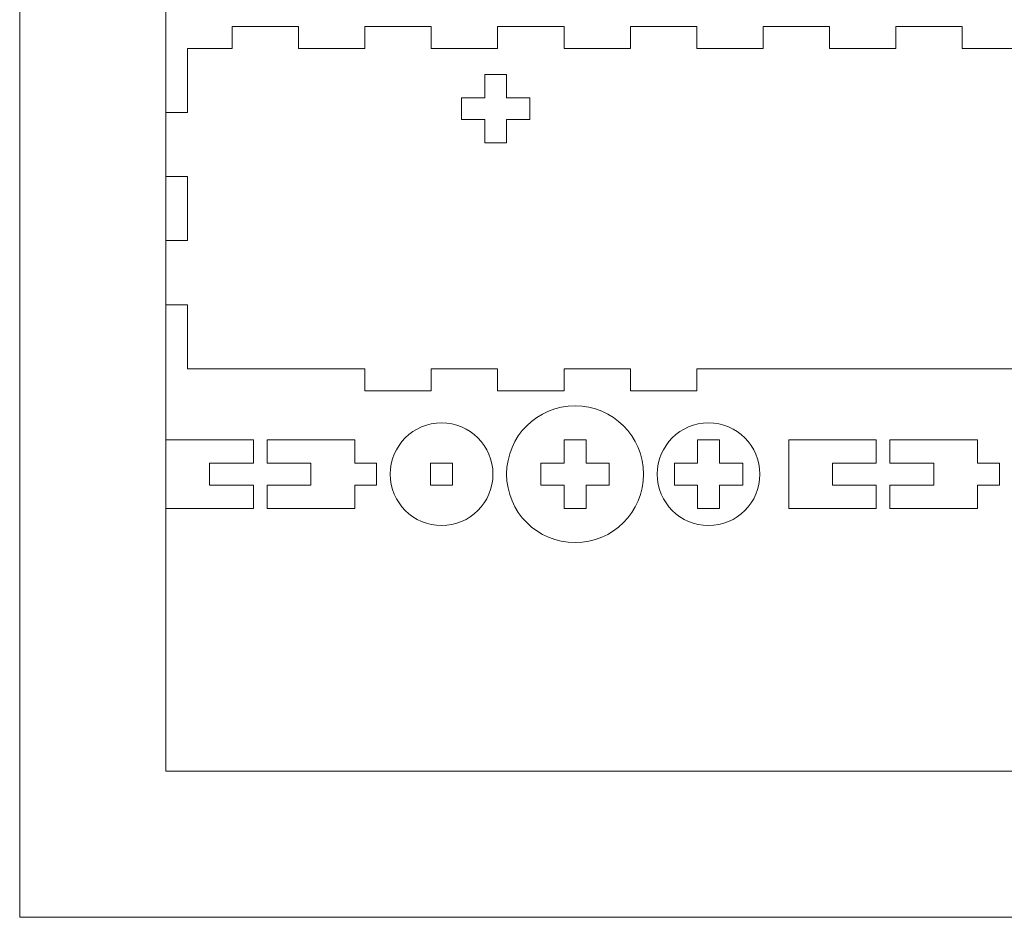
# Model space of a CAD drawing. Header units: millimetres. Extents: x -762 to 758, y -361 to 1446.
# Tile 2 of 150: x -762 to -627, y 36 to 159. Entities that reach past the tile are written whole.
import ezdxf

# ---------------------------------------------------------------- set-up
doc = ezdxf.new("R2010")
doc.units = ezdxf.units.MM
doc.header["$MEASUREMENT"] = 0
doc.layers.add('Layer 1', color=7, linetype='Continuous')

msp = doc.modelspace()

# ---------------------------------------------------------------- linework, layer by layer
at = {"layer": 'Layer 1', "color": 250, "lineweight": 9}
for points, knots in [([(-761.5629, 1446.3852), (-761.5629, 1446.3852), (758.4371, 1446.3852), (758.4371, 1446.3852), (758.4371, 1446.3852), (758.4371, 1446.3852), (758.4371, 36.3852), (758.4371, 36.3852), (758.4371, 36.3852), (758.4371, 36.3852), (-761.5629, 36.3852), (-761.5629, 36.3852), (-761.5629, 36.3852), (-761.5629, 36.3852), (-761.5629, 1446.3852), (-761.5629, 1446.3852)], [0, 0, 0, 0, 0.2, 0.2, 0.2, 0.2, 0.4, 0.4, 0.4, 0.4, 0.6, 0.6, 0.6, 0.6, 1, 1, 1, 1]), ([(-723.3811, 158.3851), (-723.3811, 158.3851), (-732.472, 158.3851), (-732.472, 158.3851), (-732.472, 158.3851), (-732.472, 158.3851), (-732.472, 155.3851), (-732.472, 155.3851), (-732.472, 155.3851), (-732.472, 155.3851), (-738.5629, 155.3851), (-738.5629, 155.3851), (-738.5629, 155.3851), (-738.5629, 155.3851), (-738.5629, 146.6101), (-738.5629, 146.6101), (-738.5629, 146.6101), (-738.5629, 146.6101), (-741.5629, 146.6101), (-741.5629, 146.6101), (-741.5629, 146.6101), (-741.5629, 146.6101), (-741.5629, 137.8351), (-741.5629, 137.8351), (-741.5629, 137.8351), (-741.5629, 137.8351), (-738.5629, 137.8351), (-738.5629, 137.8351), (-738.5629, 137.8351), (-738.5629, 137.8351), (-738.5629, 129.0601), (-738.5629, 129.0601), (-738.5629, 129.0601), (-738.5629, 129.0601), (-741.5629, 129.0601), (-741.5629, 129.0601), (-741.5629, 129.0601), (-741.5629, 129.0601), (-741.5629, 120.2851), (-741.5629, 120.2851), (-741.5629, 120.2851), (-741.5629, 120.2851), (-738.5629, 120.2851), (-738.5629, 120.2851), (-738.5629, 120.2851), (-738.5629, 120.2851), (-738.5629, 111.5101), (-738.5629, 111.5101), (-738.5629, 111.5101), (-730.5032, 111.5101), (-722.4436, 111.5101), (-714.3839, 111.5101), (-714.3839, 111.5101), (-714.3839, 111.5101), (-714.2902, 111.5101), (-714.2902, 111.5101), (-714.2902, 111.5101), (-714.2902, 111.5101), (-714.2902, 108.5101), (-714.2902, 108.5101), (-714.2902, 108.5101), (-714.2902, 108.5101), (-705.1993, 108.5101), (-705.1993, 108.5101), (-705.1993, 108.5101), (-705.1993, 108.5101), (-705.1993, 111.5101), (-705.1993, 111.5101), (-705.1993, 111.5101), (-705.1993, 111.5101), (-696.1084, 111.5101), (-696.1084, 111.5101), (-696.1084, 111.5101), (-696.1084, 111.5101), (-696.1084, 108.5101), (-696.1084, 108.5101), (-696.1084, 108.5101), (-696.1084, 108.5101), (-687.0175, 108.5101), (-687.0175, 108.5101), (-687.0175, 108.5101), (-687.0175, 108.5101), (-687.0175, 111.5101), (-687.0175, 111.5101), (-687.0175, 111.5101), (-687.0175, 111.5101), (-677.9265, 111.5101), (-677.9265, 111.5101), (-677.9265, 111.5101), (-677.9265, 111.5101), (-677.9265, 108.5101), (-677.9265, 108.5101), (-677.9265, 108.5101), (-677.9265, 108.5101), (-668.8356, 108.5101), (-668.8356, 108.5101), (-668.8356, 108.5101), (-668.8356, 108.5101), (-668.8356, 111.5101), (-668.8356, 111.5101), (-668.8356, 111.5101), (-668.8356, 111.5101), (-668.7418, 111.5101), (-668.7418, 111.5101), (-668.7418, 111.5101), (-647.5922, 111.5101), (-626.4426, 111.5101), (-605.293, 111.5101), (-605.293, 111.5101), (-605.293, 111.5101), (-605.1993, 111.5101), (-605.1993, 111.5101), (-605.1993, 111.5101), (-605.1993, 111.5101), (-605.1993, 108.5101), (-605.1993, 108.5101), (-605.1993, 108.5101), (-605.1993, 108.5101), (-596.1083, 108.5101), (-596.1083, 108.5101), (-596.1083, 108.5101), (-596.1083, 108.5101), (-596.1083, 111.5101), (-596.1083, 111.5101), (-596.1083, 111.5101), (-596.1083, 111.5101), (-587.0174, 111.5101), (-587.0174, 111.5101), (-587.0174, 111.5101), (-587.0174, 111.5101), (-587.0174, 108.5101), (-587.0174, 108.5101), (-587.0174, 108.5101), (-587.0174, 108.5101), (-577.9264, 108.5101), (-577.9264, 108.5101), (-577.9264, 108.5101), (-577.9264, 108.5101), (-577.9264, 111.5101), (-577.9264, 111.5101), (-577.9264, 111.5101), (-577.9264, 111.5101), (-567.1025, 111.5101), (-567.1025, 111.5101), (-567.1025, 111.5101), (-567.1025, 111.5101), (-567.1025, 113.4887), (-567.1025, 113.4887), (-567.1025, 113.4887), (-567.1025, 115.1804), (-565.5998, 115.7006), (-564.2899, 114.83), (-564.2899, 114.83), (-563.004, 113.9751), (-561.4775, 114.5136), (-561.4775, 116.1709), (-561.4775, 116.1709), (-561.4775, 117.8282), (-563.0039, 118.367), (-564.2899, 117.5121), (-564.2899, 117.5121), (-565.5998, 116.6414), (-567.1025, 117.1616), (-567.1025, 118.8533), (-567.1025, 118.8533), (-567.1025, 120.5452), (-565.5998, 121.0653), (-564.2899, 120.1946), (-564.2899, 120.1946), (-563.0039, 119.3397), (-561.4775, 119.8783), (-561.4775, 121.5357), (-561.4775, 121.5357), (-561.4775, 123.193), (-563.0039, 123.7317), (-564.2899, 122.8768), (-564.2899, 122.8768), (-565.5998, 122.0061), (-567.1025, 122.5263), (-567.1025, 124.2181), (-567.1025, 124.2181), (-567.1025, 125.9099), (-565.5998, 126.4301), (-564.2899, 125.5594), (-564.2899, 125.5594), (-563.0039, 124.7044), (-561.4776, 125.2431), (-561.4776, 126.9005), (-561.4776, 126.9005), (-561.4776, 128.5578), (-563.0039, 129.0965), (-564.2899, 128.2416), (-564.2899, 128.2416), (-565.5998, 127.3708), (-567.1025, 127.891), (-567.1025, 129.5828), (-567.1025, 129.5828), (-567.1025, 131.2747), (-565.5998, 131.7949), (-564.2899, 130.9241), (-564.2899, 130.9241), (-563.0039, 130.0692), (-561.4775, 130.6079), (-561.4775, 132.2652), (-561.4775, 132.2652), (-561.4775, 133.9225), (-563.0039, 134.4612), (-564.2899, 133.6063), (-564.2899, 133.6063), (-565.5998, 132.7356), (-567.1025, 133.2558), (-567.1025, 134.9476), (-567.1025, 134.9476), (-567.1025, 136.6394), (-565.5998, 137.1596), (-564.2899, 136.2889), (-564.2899, 136.2889), (-563.0039, 135.434), (-561.4775, 135.9727), (-561.4775, 137.63), (-561.4775, 137.63), (-561.4775, 139.2873), (-563.0039, 139.826), (-564.2899, 138.9711), (-564.2899, 138.9711), (-565.5998, 138.1003), (-567.1025, 138.6205), (-567.1025, 140.3124), (-567.1025, 140.3124), (-567.1025, 142.0042), (-565.5998, 142.5244), (-564.2899, 141.6536), (-564.2899, 141.6536), (-563.0039, 140.7987), (-561.4775, 141.3374), (-561.4775, 142.9947), (-561.4775, 142.9947), (-561.4775, 144.652), (-563.0039, 145.1907), (-564.2899, 144.3358), (-564.2899, 144.3358), (-565.5999, 143.4651), (-567.1025, 143.9853), (-567.1025, 145.6771), (-567.1025, 145.6771), (-567.1025, 147.3689), (-565.5998, 147.8891), (-564.2899, 147.0184), (-564.2899, 147.0184), (-563.0039, 146.1635), (-561.4775, 146.7022), (-561.4775, 148.3595), (-561.4775, 148.3595), (-561.4775, 150.0169), (-563.0039, 150.5555), (-564.2899, 149.7006), (-564.2899, 149.7006), (-565.5998, 148.8299), (-567.1025, 149.35), (-567.1025, 151.0419), (-567.1025, 151.0419), (-567.1025, 152.7336), (-565.5998, 153.2538), (-564.2899, 152.3831), (-564.2899, 152.3831), (-563.0039, 151.5282), (-561.4775, 152.067), (-561.4775, 153.7243), (-561.4775, 153.7243), (-561.4775, 155.3816), (-563.004, 155.9201), (-564.2899, 155.0652), (-564.2899, 155.0652), (-565.5998, 154.1946), (-567.1025, 154.7148), (-567.1025, 156.4065), (-567.1025, 156.4065), (-567.1025, 156.4065), (-567.1025, 158.3851), (-567.1025, 158.3851), (-567.1025, 158.3851), (-567.1025, 158.3851), (-568.8356, 158.3851), (-568.8356, 158.3851), (-568.8356, 158.3851), (-568.8356, 158.3851), (-568.8356, 155.3851), (-568.8356, 155.3851), (-568.8356, 155.3851), (-568.8356, 155.3851), (-577.9264, 155.3851), (-577.9264, 155.3851), (-577.9264, 155.3851), (-577.9264, 155.3851), (-577.9264, 158.3851), (-577.9264, 158.3851), (-577.9264, 158.3851), (-577.9264, 158.3851), (-587.0174, 158.3851), (-587.0174, 158.3851), (-587.0174, 158.3851), (-587.0174, 158.3851), (-587.0174, 155.3851), (-587.0174, 155.3851), (-587.0174, 155.3851), (-587.0174, 155.3851), (-596.1083, 155.3851), (-596.1083, 155.3851), (-596.1083, 155.3851), (-596.1083, 155.3851), (-596.1083, 158.3851), (-596.1083, 158.3851), (-596.1083, 158.3851), (-596.1083, 158.3851), (-605.1993, 158.3851), (-605.1993, 158.3851), (-605.1993, 158.3851), (-605.1993, 158.3851), (-605.1993, 155.3851), (-605.1993, 155.3851), (-605.1993, 155.3851), (-605.1993, 155.3851), (-614.2901, 155.3851), (-614.2901, 155.3851), (-614.2901, 155.3851), (-614.2901, 155.3851), (-614.2901, 158.3851), (-614.2901, 158.3851), (-614.2901, 158.3851), (-614.2901, 158.3851), (-623.381, 158.3851), (-623.381, 158.3851), (-623.381, 158.3851), (-623.381, 158.3851), (-623.381, 155.3851), (-623.381, 155.3851), (-623.381, 155.3851), (-623.381, 155.3851), (-632.472, 155.3851), (-632.472, 155.3851), (-632.472, 155.3851), (-632.472, 155.3851), (-632.472, 158.3851), (-632.472, 158.3851), (-632.472, 158.3851), (-632.472, 158.3851), (-641.5628, 158.3851), (-641.5628, 158.3851), (-641.5628, 158.3851), (-641.5628, 158.3851), (-641.5628, 155.3851), (-641.5628, 155.3851), (-641.5628, 155.3851), (-641.5628, 155.3851), (-650.6538, 155.3851), (-650.6538, 155.3851), (-650.6538, 155.3851), (-650.6538, 155.3851), (-650.6538, 158.3851), (-650.6538, 158.3851), (-650.6538, 158.3851), (-650.6538, 158.3851), (-659.7447, 158.3851), (-659.7447, 158.3851), (-659.7447, 158.3851), (-659.7447, 158.3851), (-659.7447, 155.3851), (-659.7447, 155.3851), (-659.7447, 155.3851), (-659.7447, 155.3851), (-668.8356, 155.3851), (-668.8356, 155.3851), (-668.8356, 155.3851), (-668.8356, 155.3851), (-668.8356, 158.3851), (-668.8356, 158.3851), (-668.8356, 158.3851), (-668.8356, 158.3851), (-677.9265, 158.3851), (-677.9265, 158.3851), (-677.9265, 158.3851), (-677.9265, 158.3851), (-677.9265, 155.3851), (-677.9265, 155.3851), (-677.9265, 155.3851), (-677.9265, 155.3851), (-687.0175, 155.3851), (-687.0175, 155.3851), (-687.0175, 155.3851), (-687.0175, 155.3851), (-687.0175, 158.3851), (-687.0175, 158.3851), (-687.0175, 158.3851), (-687.0175, 158.3851), (-696.1084, 158.3851), (-696.1084, 158.3851), (-696.1084, 158.3851), (-696.1084, 158.3851), (-696.1084, 155.3851), (-696.1084, 155.3851), (-696.1084, 155.3851), (-696.1084, 155.3851), (-705.1993, 155.3851), (-705.1993, 155.3851), (-705.1993, 155.3851), (-705.1993, 155.3851), (-705.1993, 158.3851), (-705.1993, 158.3851), (-705.1993, 158.3851), (-705.1993, 158.3851), (-714.2902, 158.3851), (-714.2902, 158.3851), (-714.2902, 158.3851), (-714.2902, 158.3851), (-714.2902, 155.3851), (-714.2902, 155.3851), (-714.2902, 155.3851), (-714.2902, 155.3851), (-723.3811, 155.3851), (-723.3811, 155.3851), (-723.3811, 155.3851), (-723.3811, 155.3851), (-723.3811, 158.3851), (-723.3811, 158.3851)], [0, 0, 0, 0, 0.00934579, 0.00934579, 0.00934579, 0.00934579, 0.01869159, 0.01869159, 0.01869159, 0.01869159, 0.02803738, 0.02803738, 0.02803738, 0.02803738, 0.03738318, 0.03738318, 0.03738318, 0.03738318, 0.04672897, 0.04672897, 0.04672897, 0.04672897, 0.05607477, 0.05607477, 0.05607477, 0.05607477, 0.06542056, 0.06542056, 0.06542056, 0.06542056, 0.07476636, 0.07476636, 0.07476636, 0.07476636, 0.08411215, 0.08411215, 0.08411215, 0.08411215, 0.09345794, 0.09345794, 0.09345794, 0.09345794, 0.10280374, 0.10280374, 0.10280374, 0.10280374, 0.11214953, 0.11214953, 0.11214953, 0.11214953, 0.12149533, 0.12149533, 0.12149533, 0.12149533, 0.13084112, 0.13084112, 0.13084112, 0.13084112, 0.14018692, 0.14018692, 0.14018692, 0.14018692, 0.14953271, 0.14953271, 0.14953271, 0.14953271, 0.1588785, 0.1588785, 0.1588785, 0.1588785, 0.1682243, 0.1682243, 0.1682243, 0.1682243, 0.17757009, 0.17757009, 0.17757009, 0.17757009, 0.18691589, 0.18691589, 0.18691589, 0.18691589, 0.19626168, 0.19626168, 0.19626168, 0.19626168, 0.20560748, 0.20560748, 0.20560748, 0.20560748, 0.21495327, 0.21495327, 0.21495327, 0.21495327, 0.22429907, 0.22429907, 0.22429907, 0.22429907, 0.23364486, 0.23364486, 0.23364486, 0.23364486, 0.24299065, 0.24299065, 0.24299065, 0.24299065, 0.25233645, 0.25233645, 0.25233645, 0.25233645, 0.26168224, 0.26168224, 0.26168224, 0.26168224, 0.27102804, 0.27102804, 0.27102804, 0.27102804, 0.28037383, 0.28037383, 0.28037383, 0.28037383, 0.28971963, 0.28971963, 0.28971963, 0.28971963, 0.29906542, 0.29906542, 0.29906542, 0.29906542, 0.30841121, 0.30841121, 0.30841121, 0.30841121, 0.31775701, 0.31775701, 0.31775701, 0.31775701, 0.3271028, 0.3271028, 0.3271028, 0.3271028, 0.3364486, 0.3364486, 0.3364486, 0.3364486, 0.34579439, 0.34579439, 0.34579439, 0.34579439, 0.35514019, 0.35514019, 0.35514019, 0.35514019, 0.36448598, 0.36448598, 0.36448598, 0.36448598, 0.37383178, 0.37383178, 0.37383178, 0.37383178, 0.38317757, 0.38317757, 0.38317757, 0.38317757, 0.39252336, 0.39252336, 0.39252336, 0.39252336, 0.40186916, 0.40186916, 0.40186916, 0.40186916, 0.41121495, 0.41121495, 0.41121495, 0.41121495, 0.42056075, 0.42056075, 0.42056075, 0.42056075, 0.42990654, 0.42990654, 0.42990654, 0.42990654, 0.43925234, 0.43925234, 0.43925234, 0.43925234, 0.44859813, 0.44859813, 0.44859813, 0.44859813, 0.45794393, 0.45794393, 0.45794393, 0.45794393, 0.46728972, 0.46728972, 0.46728972, 0.46728972, 0.47663551, 0.47663551, 0.47663551, 0.47663551, 0.48598131, 0.48598131, 0.48598131, 0.48598131, 0.4953271, 0.4953271, 0.4953271, 0.4953271, 0.5046729, 0.5046729, 0.5046729, 0.5046729, 0.51401869, 0.51401869, 0.51401869, 0.51401869, 0.52336449, 0.52336449, 0.52336449, 0.52336449, 0.53271028, 0.53271028, 0.53271028, 0.53271028, 0.54205607, 0.54205607, 0.54205607, 0.54205607, 0.55140187, 0.55140187, 0.55140187, 0.55140187, 0.56074766, 0.56074766, 0.56074766, 0.56074766, 0.57009346, 0.57009346, 0.57009346, 0.57009346, 0.57943925, 0.57943925, 0.57943925, 0.57943925, 0.58878505, 0.58878505, 0.58878505, 0.58878505, 0.59813084, 0.59813084, 0.59813084, 0.59813084, 0.60747664, 0.60747664, 0.60747664, 0.60747664, 0.61682243, 0.61682243, 0.61682243, 0.61682243, 0.62616822, 0.62616822, 0.62616822, 0.62616822, 0.63551402, 0.63551402, 0.63551402, 0.63551402, 0.64485981, 0.64485981, 0.64485981, 0.64485981, 0.65420561, 0.65420561, 0.65420561, 0.65420561, 0.6635514, 0.6635514, 0.6635514, 0.6635514, 0.6728972, 0.6728972, 0.6728972, 0.6728972, 0.68224299, 0.68224299, 0.68224299, 0.68224299, 0.69158879, 0.69158879, 0.69158879, 0.69158879, 0.70093458, 0.70093458, 0.70093458, 0.70093458, 0.71028037, 0.71028037, 0.71028037, 0.71028037, 0.71962617, 0.71962617, 0.71962617, 0.71962617, 0.72897196, 0.72897196, 0.72897196, 0.72897196, 0.73831776, 0.73831776, 0.73831776, 0.73831776, 0.74766355, 0.74766355, 0.74766355, 0.74766355, 0.75700935, 0.75700935, 0.75700935, 0.75700935, 0.76635514, 0.76635514, 0.76635514, 0.76635514, 0.77570093, 0.77570093, 0.77570093, 0.77570093, 0.78504673, 0.78504673, 0.78504673, 0.78504673, 0.79439252, 0.79439252, 0.79439252, 0.79439252, 0.80373832, 0.80373832, 0.80373832, 0.80373832, 0.81308411, 0.81308411, 0.81308411, 0.81308411, 0.82242991, 0.82242991, 0.82242991, 0.82242991, 0.8317757, 0.8317757, 0.8317757, 0.8317757, 0.8411215, 0.8411215, 0.8411215, 0.8411215, 0.85046729, 0.85046729, 0.85046729, 0.85046729, 0.85981308, 0.85981308, 0.85981308, 0.85981308, 0.86915888, 0.86915888, 0.86915888, 0.86915888, 0.87850467, 0.87850467, 0.87850467, 0.87850467, 0.88785047, 0.88785047, 0.88785047, 0.88785047, 0.89719626, 0.89719626, 0.89719626, 0.89719626, 0.90654206, 0.90654206, 0.90654206, 0.90654206, 0.91588785, 0.91588785, 0.91588785, 0.91588785, 0.92523364, 0.92523364, 0.92523364, 0.92523364, 0.93457944, 0.93457944, 0.93457944, 0.93457944, 0.94392523, 0.94392523, 0.94392523, 0.94392523, 0.95327103, 0.95327103, 0.95327103, 0.95327103, 0.96261682, 0.96261682, 0.96261682, 0.96261682, 0.97196262, 0.97196262, 0.97196262, 0.97196262, 0.98130841, 0.98130841, 0.98130841, 0.98130841, 1, 1, 1, 1]), ([(-697.8752, 145.635), (-697.8752, 145.635), (-701.0627, 145.635), (-701.0627, 145.635), (-701.0627, 145.635), (-701.0627, 145.635), (-701.0627, 148.635), (-701.0627, 148.635), (-701.0627, 148.635), (-701.0627, 148.635), (-697.8752, 148.635), (-697.8752, 148.635), (-697.8752, 148.635), (-697.8752, 148.635), (-697.8752, 151.8225), (-697.8752, 151.8225), (-697.8752, 151.8225), (-697.8752, 151.8225), (-694.8752, 151.8225), (-694.8752, 151.8225), (-694.8752, 151.8225), (-694.8752, 151.8225), (-694.8752, 148.635), (-694.8752, 148.635), (-694.8752, 148.635), (-694.8752, 148.635), (-691.6877, 148.635), (-691.6877, 148.635), (-691.6877, 148.635), (-691.6877, 148.635), (-691.6877, 145.635), (-691.6877, 145.635), (-691.6877, 145.635), (-691.6877, 145.635), (-694.8752, 145.635), (-694.8752, 145.635), (-694.8752, 145.635), (-694.8752, 145.635), (-694.8752, 142.4475), (-694.8752, 142.4475), (-694.8752, 142.4475), (-694.8752, 142.4475), (-697.8752, 142.4475), (-697.8752, 142.4475), (-697.8752, 142.4475), (-697.8752, 142.4475), (-697.8752, 145.635), (-697.8752, 145.635)], [0, 0, 0, 0, 0.07692308, 0.07692308, 0.07692308, 0.07692308, 0.15384615, 0.15384615, 0.15384615, 0.15384615, 0.23076923, 0.23076923, 0.23076923, 0.23076923, 0.30769231, 0.30769231, 0.30769231, 0.30769231, 0.38461538, 0.38461538, 0.38461538, 0.38461538, 0.46153846, 0.46153846, 0.46153846, 0.46153846, 0.53846154, 0.53846154, 0.53846154, 0.53846154, 0.61538462, 0.61538462, 0.61538462, 0.61538462, 0.69230769, 0.69230769, 0.69230769, 0.69230769, 0.76923077, 0.76923077, 0.76923077, 0.76923077, 0.84615385, 0.84615385, 0.84615385, 0.84615385, 1, 1, 1, 1]), ([(-685.5004, 87.6976), (-680.3228, 87.6976), (-676.1254, 91.8949), (-676.1254, 97.0726), (-676.1254, 97.0726), (-676.1254, 102.2502), (-680.3228, 106.4476), (-685.5004, 106.4476), (-685.5004, 106.4476), (-690.678, 106.4476), (-694.8754, 102.2502), (-694.8754, 97.0726), (-694.8754, 97.0726), (-694.8754, 91.8949), (-690.678, 87.6976), (-685.5004, 87.6976)], [0, 0, 0, 0, 0.2, 0.2, 0.2, 0.2, 0.4, 0.4, 0.4, 0.4, 0.6, 0.6, 0.6, 0.6, 1, 1, 1, 1]), ([(-703.7817, 104.1038), (-707.665, 104.1038), (-710.8129, 100.9559), (-710.8129, 97.0726), (-710.8129, 97.0726), (-710.8129, 93.1893), (-707.665, 90.0413), (-703.7817, 90.0413), (-703.7817, 90.0413), (-699.8983, 90.0413), (-696.7504, 93.1893), (-696.7504, 97.0726), (-696.7504, 97.0726), (-696.7504, 100.9559), (-699.8983, 104.1038), (-703.7817, 104.1038)], [0, 0, 0, 0, 0.2, 0.2, 0.2, 0.2, 0.4, 0.4, 0.4, 0.4, 0.6, 0.6, 0.6, 0.6, 1, 1, 1, 1]), ([(-667.2191, 104.1038), (-671.1025, 104.1038), (-674.2504, 100.9559), (-674.2504, 97.0726), (-674.2504, 97.0726), (-674.2504, 93.1893), (-671.1025, 90.0413), (-667.2191, 90.0413), (-667.2191, 90.0413), (-663.3358, 90.0413), (-660.1879, 93.1893), (-660.1879, 97.0726), (-660.1879, 97.0726), (-660.1879, 100.9559), (-663.3358, 104.1038), (-667.2191, 104.1038)], [0, 0, 0, 0, 0.2, 0.2, 0.2, 0.2, 0.4, 0.4, 0.4, 0.4, 0.6, 0.6, 0.6, 0.6, 1, 1, 1, 1]), ([(-729.5629, 98.5726), (-729.5629, 98.5726), (-729.5629, 101.7601), (-729.5629, 101.7601), (-729.5629, 101.7601), (-729.5629, 101.7601), (-741.5629, 101.7601), (-741.5629, 101.7601), (-741.5629, 101.7601), (-741.5629, 101.7601), (-741.5629, 92.3851), (-741.5629, 92.3851), (-741.5629, 92.3851), (-741.5629, 92.3851), (-729.5629, 92.3851), (-729.5629, 92.3851), (-729.5629, 92.3851), (-729.5629, 92.3851), (-729.5629, 95.5726), (-729.5629, 95.5726), (-729.5629, 95.5726), (-729.5629, 95.5726), (-735.5629, 95.5726), (-735.5629, 95.5726), (-735.5629, 95.5726), (-735.5629, 95.5726), (-735.5629, 98.5726), (-735.5629, 98.5726), (-735.5629, 98.5726), (-735.5629, 98.5726), (-729.5629, 98.5726), (-729.5629, 98.5726)], [0, 0, 0, 0, 0.11111111, 0.11111111, 0.11111111, 0.11111111, 0.22222222, 0.22222222, 0.22222222, 0.22222222, 0.33333333, 0.33333333, 0.33333333, 0.33333333, 0.44444444, 0.44444444, 0.44444444, 0.44444444, 0.55555556, 0.55555556, 0.55555556, 0.55555556, 0.66666667, 0.66666667, 0.66666667, 0.66666667, 0.77777778, 0.77777778, 0.77777778, 0.77777778, 1, 1, 1, 1]), ([(-715.6879, 101.7601), (-715.6879, 101.7601), (-727.6879, 101.7601), (-727.6879, 101.7601), (-727.6879, 101.7601), (-727.6879, 101.7601), (-727.6879, 98.5726), (-727.6879, 98.5726), (-727.6879, 98.5726), (-725.7192, 98.5726), (-723.7504, 98.5726), (-721.7817, 98.5726), (-721.7817, 98.5726), (-721.7817, 98.5726), (-721.6879, 98.5726), (-721.6879, 98.5726), (-721.6879, 98.5726), (-721.6879, 98.5726), (-721.6879, 95.5726), (-721.6879, 95.5726), (-721.6879, 95.5726), (-721.6879, 95.5726), (-727.6879, 95.5726), (-727.6879, 95.5726), (-727.6879, 95.5726), (-727.6879, 95.5726), (-727.6879, 92.3851), (-727.6879, 92.3851), (-727.6879, 92.3851), (-727.6879, 92.3851), (-715.6879, 92.3851), (-715.6879, 92.3851), (-715.6879, 92.3851), (-715.6879, 92.3851), (-715.6879, 95.5726), (-715.6879, 95.5726), (-715.6879, 95.5726), (-715.6879, 95.5726), (-712.6879, 95.5726), (-712.6879, 95.5726), (-712.6879, 95.5726), (-712.6879, 95.5726), (-712.6879, 98.5726), (-712.6879, 98.5726), (-712.6879, 98.5726), (-712.6879, 98.5726), (-715.6879, 98.5726), (-715.6879, 98.5726), (-715.6879, 98.5726), (-715.6879, 98.5726), (-715.6879, 101.7601), (-715.6879, 101.7601)], [0, 0, 0, 0, 0.07142857, 0.07142857, 0.07142857, 0.07142857, 0.14285714, 0.14285714, 0.14285714, 0.14285714, 0.21428571, 0.21428571, 0.21428571, 0.21428571, 0.28571429, 0.28571429, 0.28571429, 0.28571429, 0.35714286, 0.35714286, 0.35714286, 0.35714286, 0.42857143, 0.42857143, 0.42857143, 0.42857143, 0.5, 0.5, 0.5, 0.5, 0.57142857, 0.57142857, 0.57142857, 0.57142857, 0.64285714, 0.64285714, 0.64285714, 0.64285714, 0.71428571, 0.71428571, 0.71428571, 0.71428571, 0.78571429, 0.78571429, 0.78571429, 0.78571429, 0.85714286, 0.85714286, 0.85714286, 0.85714286, 1, 1, 1, 1]), ([(-684.0004, 98.5726), (-684.0004, 98.5726), (-680.8129, 98.5726), (-680.8129, 98.5726), (-680.8129, 98.5726), (-680.8129, 98.5726), (-680.8129, 95.5726), (-680.8129, 95.5726), (-680.8129, 95.5726), (-680.8129, 95.5726), (-684.0004, 95.5726), (-684.0004, 95.5726), (-684.0004, 95.5726), (-684.0004, 95.5726), (-684.0004, 92.3851), (-684.0004, 92.3851), (-684.0004, 92.3851), (-684.0004, 92.3851), (-687.0004, 92.3851), (-687.0004, 92.3851), (-687.0004, 92.3851), (-687.0004, 92.3851), (-687.0004, 95.5726), (-687.0004, 95.5726), (-687.0004, 95.5726), (-687.0004, 95.5726), (-690.1879, 95.5726), (-690.1879, 95.5726), (-690.1879, 95.5726), (-690.1879, 95.5726), (-690.1879, 98.5726), (-690.1879, 98.5726), (-690.1879, 98.5726), (-690.1879, 98.5726), (-687.0004, 98.5726), (-687.0004, 98.5726), (-687.0004, 98.5726), (-687.0004, 98.5726), (-687.0004, 101.7601), (-687.0004, 101.7601), (-687.0004, 101.7601), (-687.0004, 101.7601), (-684.0004, 101.7601), (-684.0004, 101.7601), (-684.0004, 101.7601), (-684.0004, 101.7601), (-684.0004, 98.5726), (-684.0004, 98.5726)], [0, 0, 0, 0, 0.07692308, 0.07692308, 0.07692308, 0.07692308, 0.15384615, 0.15384615, 0.15384615, 0.15384615, 0.23076923, 0.23076923, 0.23076923, 0.23076923, 0.30769231, 0.30769231, 0.30769231, 0.30769231, 0.38461538, 0.38461538, 0.38461538, 0.38461538, 0.46153846, 0.46153846, 0.46153846, 0.46153846, 0.53846154, 0.53846154, 0.53846154, 0.53846154, 0.61538462, 0.61538462, 0.61538462, 0.61538462, 0.69230769, 0.69230769, 0.69230769, 0.69230769, 0.76923077, 0.76923077, 0.76923077, 0.76923077, 0.84615385, 0.84615385, 0.84615385, 0.84615385, 1, 1, 1, 1]), ([(-665.7191, 98.5726), (-665.7191, 98.5726), (-662.5316, 98.5726), (-662.5316, 98.5726), (-662.5316, 98.5726), (-662.5316, 98.5726), (-662.5316, 95.5726), (-662.5316, 95.5726), (-662.5316, 95.5726), (-662.5316, 95.5726), (-665.7191, 95.5726), (-665.7191, 95.5726), (-665.7191, 95.5726), (-665.7191, 95.5726), (-665.7191, 92.3851), (-665.7191, 92.3851), (-665.7191, 92.3851), (-665.7191, 92.3851), (-668.7191, 92.3851), (-668.7191, 92.3851), (-668.7191, 92.3851), (-668.7191, 92.3851), (-668.7191, 95.5726), (-668.7191, 95.5726), (-668.7191, 95.5726), (-668.7191, 95.5726), (-671.9066, 95.5726), (-671.9066, 95.5726), (-671.9066, 95.5726), (-671.9066, 95.5726), (-671.9066, 98.5726), (-671.9066, 98.5726), (-671.9066, 98.5726), (-671.9066, 98.5726), (-668.7191, 98.5726), (-668.7191, 98.5726), (-668.7191, 98.5726), (-668.7191, 98.5726), (-668.7191, 101.7601), (-668.7191, 101.7601), (-668.7191, 101.7601), (-668.7191, 101.7601), (-665.7191, 101.7601), (-665.7191, 101.7601), (-665.7191, 101.7601), (-665.7191, 101.7601), (-665.7191, 98.5726), (-665.7191, 98.5726)], [0, 0, 0, 0, 0.07692308, 0.07692308, 0.07692308, 0.07692308, 0.15384615, 0.15384615, 0.15384615, 0.15384615, 0.23076923, 0.23076923, 0.23076923, 0.23076923, 0.30769231, 0.30769231, 0.30769231, 0.30769231, 0.38461538, 0.38461538, 0.38461538, 0.38461538, 0.46153846, 0.46153846, 0.46153846, 0.46153846, 0.53846154, 0.53846154, 0.53846154, 0.53846154, 0.61538462, 0.61538462, 0.61538462, 0.61538462, 0.69230769, 0.69230769, 0.69230769, 0.69230769, 0.76923077, 0.76923077, 0.76923077, 0.76923077, 0.84615385, 0.84615385, 0.84615385, 0.84615385, 1, 1, 1, 1]), ([(-644.2504, 98.5726), (-644.2504, 98.5726), (-644.2504, 101.7601), (-644.2504, 101.7601), (-644.2504, 101.7601), (-644.2504, 101.7601), (-656.2504, 101.7601), (-656.2504, 101.7601), (-656.2504, 101.7601), (-656.2504, 101.7601), (-656.2504, 92.3851), (-656.2504, 92.3851), (-656.2504, 92.3851), (-656.2504, 92.3851), (-644.2504, 92.3851), (-644.2504, 92.3851), (-644.2504, 92.3851), (-644.2504, 92.3851), (-644.2504, 95.5726), (-644.2504, 95.5726), (-644.2504, 95.5726), (-644.2504, 95.5726), (-650.2504, 95.5726), (-650.2504, 95.5726), (-650.2504, 95.5726), (-650.2504, 95.5726), (-650.2504, 98.5726), (-650.2504, 98.5726), (-650.2504, 98.5726), (-650.2504, 98.5726), (-644.2504, 98.5726), (-644.2504, 98.5726)], [0, 0, 0, 0, 0.11111111, 0.11111111, 0.11111111, 0.11111111, 0.22222222, 0.22222222, 0.22222222, 0.22222222, 0.33333333, 0.33333333, 0.33333333, 0.33333333, 0.44444444, 0.44444444, 0.44444444, 0.44444444, 0.55555556, 0.55555556, 0.55555556, 0.55555556, 0.66666667, 0.66666667, 0.66666667, 0.66666667, 0.77777778, 0.77777778, 0.77777778, 0.77777778, 1, 1, 1, 1]), ([(-630.3754, 101.7601), (-630.3754, 101.7601), (-642.3754, 101.7601), (-642.3754, 101.7601), (-642.3754, 101.7601), (-642.3754, 101.7601), (-642.3754, 98.5726), (-642.3754, 98.5726), (-642.3754, 98.5726), (-640.4066, 98.5726), (-638.4379, 98.5726), (-636.4691, 98.5726), (-636.4691, 98.5726), (-636.4691, 98.5726), (-636.3754, 98.5726), (-636.3754, 98.5726), (-636.3754, 98.5726), (-636.3754, 98.5726), (-636.3754, 95.5726), (-636.3754, 95.5726), (-636.3754, 95.5726), (-636.3754, 95.5726), (-642.3754, 95.5726), (-642.3754, 95.5726), (-642.3754, 95.5726), (-642.3754, 95.5726), (-642.3754, 92.3851), (-642.3754, 92.3851), (-642.3754, 92.3851), (-642.3754, 92.3851), (-630.3754, 92.3851), (-630.3754, 92.3851), (-630.3754, 92.3851), (-630.3754, 92.3851), (-630.3754, 95.5726), (-630.3754, 95.5726), (-630.3754, 95.5726), (-630.3754, 95.5726), (-627.3754, 95.5726), (-627.3754, 95.5726), (-627.3754, 95.5726), (-627.3754, 95.5726), (-627.3754, 98.5726), (-627.3754, 98.5726), (-627.3754, 98.5726), (-627.3754, 98.5726), (-630.3754, 98.5726), (-630.3754, 98.5726), (-630.3754, 98.5726), (-630.3754, 98.5726), (-630.3754, 101.7601), (-630.3754, 101.7601)], [0, 0, 0, 0, 0.07142857, 0.07142857, 0.07142857, 0.07142857, 0.14285714, 0.14285714, 0.14285714, 0.14285714, 0.21428571, 0.21428571, 0.21428571, 0.21428571, 0.28571429, 0.28571429, 0.28571429, 0.28571429, 0.35714286, 0.35714286, 0.35714286, 0.35714286, 0.42857143, 0.42857143, 0.42857143, 0.42857143, 0.5, 0.5, 0.5, 0.5, 0.57142857, 0.57142857, 0.57142857, 0.57142857, 0.64285714, 0.64285714, 0.64285714, 0.64285714, 0.71428571, 0.71428571, 0.71428571, 0.71428571, 0.78571429, 0.78571429, 0.78571429, 0.78571429, 0.85714286, 0.85714286, 0.85714286, 0.85714286, 1, 1, 1, 1]), ([(-705.2817, 98.5726), (-705.2817, 98.5726), (-702.2817, 98.5726), (-702.2817, 98.5726), (-702.2817, 98.5726), (-702.2817, 98.5726), (-702.2817, 95.5726), (-702.2817, 95.5726), (-702.2817, 95.5726), (-702.2817, 95.5726), (-705.2817, 95.5726), (-705.2817, 95.5726), (-705.2817, 95.5726), (-705.2817, 95.5726), (-705.2817, 98.5726), (-705.2817, 98.5726)], [0, 0, 0, 0, 0.2, 0.2, 0.2, 0.2, 0.4, 0.4, 0.4, 0.4, 0.6, 0.6, 0.6, 0.6, 1, 1, 1, 1])]:
    msp.add_open_spline(points, degree=3, knots=knots, dxfattribs=at)
at = {"layer": 'Layer 1', "color": 240, "lineweight": 9}
msp.add_open_spline([(-741.5629, 326.3852), (-741.5629, 326.3852), (-261.5629, 326.3852), (-261.5629, 326.3852), (-261.5629, 326.3852), (-261.5629, 326.3852), (-261.5629, 56.3852), (-261.5629, 56.3852), (-261.5629, 56.3852), (-261.5629, 56.3852), (-741.5629, 56.3852), (-741.5629, 56.3852), (-741.5629, 56.3852), (-741.5629, 56.3852), (-741.5629, 326.3852), (-741.5629, 326.3852)], degree=3, knots=[0, 0, 0, 0, 0.2, 0.2, 0.2, 0.2, 0.4, 0.4, 0.4, 0.4, 0.6, 0.6, 0.6, 0.6, 1, 1, 1, 1], dxfattribs=at)

doc.saveas('drawing.dxf')
